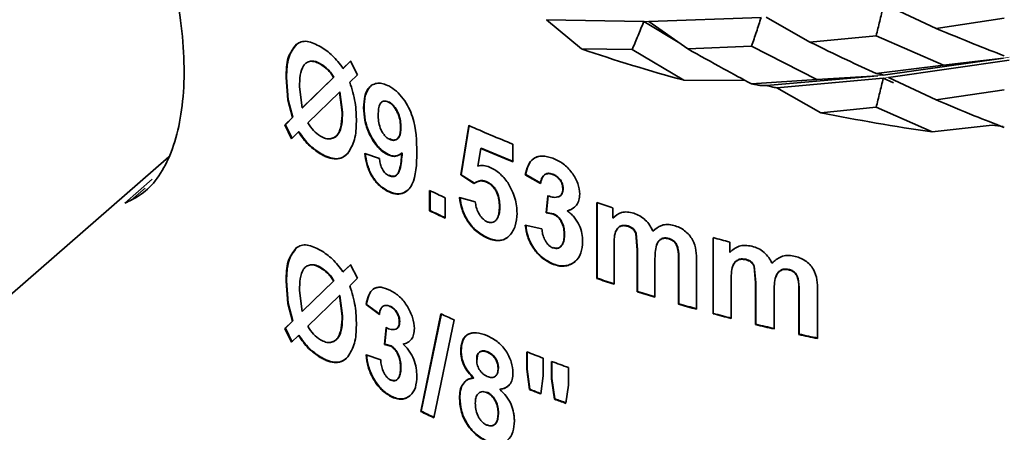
# Model space of a CAD drawing. Header units: millimetres. Extents: x 0 to 1118, y 0 to 864.
# Tile 5 of 200: x 133 to 149, y 190 to 197. Entities that reach past the tile are written whole.
import ezdxf

# ---------------------------------------------------------------- set-up
doc = ezdxf.new("R2010")
doc.units = ezdxf.units.MM

msp = doc.modelspace()

# ---------------------------------------------------------------- linework, layer by layer
at = {"color": 7, "linetype": 'Continuous', "lineweight": 35}
for p, q in [((147.298, 197.049), (148.062, 196.69)), ((145.25, 196.866), (143.445, 196.801)), ((145.333, 196.871), (146.032, 196.471)), ((143.366, 196.8), (141.805, 196.829)), ((142.363, 196.36), (141.805, 196.829)), ((143.366, 196.8), (143.918, 196.471)), ((143.445, 196.801), (144.073, 196.362)), ((149.155, 196.853), (148.062, 196.69)), ((147.097, 196.573), (146.032, 196.471)), ((147.097, 196.573), (148.178, 196.1)), ((137.785, 196.433), (137.793, 196.437)), ((145.098, 196.406), (144.073, 196.362)), ((145.098, 196.406), (146.145, 195.872)), ((143.178, 196.35), (142.363, 196.36)), ((143.178, 196.35), (144.011, 195.857)), ((138.182, 196.118), (138.175, 196.114)), ((138.535, 196.049), (138.655, 196.163)), ((138.542, 196.053), (138.662, 196.168)), ((138.655, 196.163), (138.77, 195.947)), ((148.178, 196.1), (147.097, 195.966)), ((149.144, 196.214), (147.212, 195.94)), ((149.232, 196.179), (147.298, 195.901)), ((149.144, 196.214), (148.178, 196.1)), ((138.535, 196.049), (138.542, 196.053)), ((138.77, 195.947), (138.645, 195.827)), ((147.126, 195.93), (145.337, 195.773)), ((147.126, 195.93), (146.145, 195.872)), ((137.621, 195.9), (137.628, 195.904)), ((137.649, 195.542), (137.621, 195.9)), ((137.657, 195.545), (137.628, 195.904)), ((137.879, 195.414), (138.383, 195.903)), ((137.887, 195.418), (138.39, 195.907)), ((138.39, 195.907), (138.383, 195.903)), ((144.011, 195.857), (144.996, 195.854)), ((146.145, 195.872), (145.098, 195.799)), ((145.337, 195.773), (145.235, 195.772)), ((147.212, 195.891), (145.503, 195.734)), ((147.212, 195.891), (147.376, 195.818)), ((147.298, 195.901), (148.062, 195.542)), ((137.836, 195.75), (137.879, 195.414)), ((138.479, 195.668), (137.972, 195.177)), ((138.486, 195.672), (138.479, 195.668)), ((138.521, 195.341), (138.479, 195.668)), ((138.528, 195.346), (138.486, 195.672)), ((146.209, 195.337), (145.503, 195.734)), ((149.155, 195.706), (148.062, 195.542)), ((137.649, 195.542), (137.657, 195.545)), ((137.723, 195.26), (137.649, 195.542)), ((137.731, 195.264), (137.657, 195.545)), ((139.274, 195.511), (139.267, 195.507)), ((137.887, 195.418), (137.879, 195.414)), ((138.528, 195.346), (138.521, 195.341)), ((138.867, 195.414), (138.874, 195.419)), ((147.097, 195.424), (146.209, 195.337)), ((147.097, 195.424), (147.995, 195.029)), ((137.603, 195.141), (137.723, 195.26)), ((137.603, 195.141), (137.61, 195.145)), ((137.71, 194.92), (137.603, 195.141)), ((137.61, 195.145), (137.731, 195.264)), ((137.717, 194.924), (137.61, 195.145)), ((137.723, 195.26), (137.731, 195.264)), ((140.427, 194.338), (140.554, 195.132)), ((140.433, 194.343), (140.56, 195.136)), ((147.995, 195.029), (148.962, 195.137)), ((148.962, 195.137), (149.138, 195.117)), ((137.82, 195.028), (137.71, 194.92)), ((137.82, 195.028), (137.827, 195.032)), ((139.466, 195.1), (139.459, 195.096)), ((141.265, 194.832), (141.265, 194.549)), ((138.171, 194.679), (138.178, 194.683)), ((138.886, 194.685), (139.121, 194.603)), ((139.241, 194.67), (139.248, 194.675)), ((139.479, 194.69), (139.486, 194.694)), ((140.748, 194.764), (140.703, 194.481)), ((140.748, 194.764), (140.754, 194.769)), ((127.373, 187.34), (135.738, 194.63)), ((140.427, 194.338), (140.433, 194.343)), ((140.639, 194.202), (140.427, 194.338)), ((140.645, 194.206), (140.433, 194.343)), ((141.463, 194.34), (141.469, 194.344)), ((141.707, 194.202), (141.463, 194.34)), ((141.712, 194.206), (141.469, 194.344)), ((141.898, 194.348), (141.903, 194.353)), ((140.639, 194.202), (140.645, 194.206)), ((140.841, 194.223), (140.847, 194.228)), ((139.243, 194.081), (139.25, 194.085)), ((139.927, 193.763), (139.927, 194.09)), ((139.933, 193.767), (139.933, 194.087)), ((142.065, 194.115), (142.071, 194.12)), ((140.175, 193.973), (140.175, 193.647)), ((140.406, 193.977), (140.66, 193.909)), ((141.796, 193.73), (141.825, 194.004)), ((141.802, 193.734), (141.831, 194.009)), ((142.612, 192.677), (142.612, 193.897)), ((142.617, 192.682), (142.617, 193.895)), ((139.927, 193.763), (139.933, 193.767)), ((141.048, 193.83), (141.053, 193.835)), ((141.796, 193.73), (141.802, 193.734)), ((141.911, 193.711), (141.796, 193.73)), ((141.916, 193.716), (141.802, 193.734)), ((141.911, 193.711), (141.916, 193.716)), ((142.133, 193.762), (142.139, 193.767)), ((142.866, 193.812), (142.866, 193.645)), ((141.463, 193.533), (141.729, 193.474)), ((142.088, 193.382), (142.093, 193.387)), ((143.11, 193.515), (143.114, 193.52)), ((143.238, 193.398), (143.243, 193.403)), ((143.262, 193.134), (143.238, 193.398)), ((143.267, 193.139), (143.243, 193.403)), ((140.856, 193.324), (140.862, 193.328)), ((143.766, 193.314), (143.771, 193.319)), ((144.478, 192.112), (144.478, 193.332)), ((144.482, 192.117), (144.482, 193.331)), ((144.746, 193.262), (144.746, 193.096)), ((137.785, 193.167), (137.793, 193.171)), ((142.889, 193.178), (142.889, 192.584)), ((143.262, 192.464), (143.262, 193.134)), ((143.267, 192.469), (143.267, 193.139)), ((141.914, 192.903), (141.919, 192.908)), ((143.545, 192.964), (143.545, 192.377)), ((143.925, 192.265), (143.925, 192.964)), ((143.929, 192.27), (143.929, 192.969)), ((144.213, 192.961), (144.213, 192.184)), ((145.002, 192.98), (145.006, 192.985)), ((138.182, 192.852), (138.175, 192.848)), ((138.535, 192.783), (138.655, 192.897)), ((138.535, 192.783), (138.542, 192.787)), ((138.542, 192.787), (138.662, 192.901)), ((138.655, 192.897), (138.77, 192.681)), ((145.137, 192.871), (145.14, 192.876)), ((145.162, 192.608), (145.137, 192.871)), ((145.166, 192.613), (145.14, 192.876)), ((145.69, 192.817), (145.694, 192.823)), ((137.621, 192.634), (137.628, 192.638)), ((137.649, 192.275), (137.621, 192.634)), ((137.657, 192.279), (137.628, 192.638)), ((137.879, 192.147), (138.383, 192.636)), ((137.887, 192.151), (138.39, 192.64)), ((138.39, 192.64), (138.383, 192.636)), ((138.77, 192.681), (138.645, 192.561)), ((142.612, 192.677), (142.617, 192.682)), ((144.77, 192.629), (144.77, 192.036)), ((145.162, 191.938), (145.162, 192.608)), ((145.166, 191.943), (145.166, 192.613)), ((137.836, 192.484), (137.879, 192.147)), ((143.262, 192.464), (143.267, 192.469)), ((145.458, 192.455), (145.458, 191.868)), ((145.856, 191.778), (145.856, 192.477)), ((145.859, 191.784), (145.859, 192.482)), ((146.156, 192.491), (146.156, 191.714)), ((137.649, 192.275), (137.657, 192.279)), ((137.723, 191.994), (137.649, 192.275)), ((137.731, 191.998), (137.657, 192.279)), ((138.479, 192.402), (137.972, 191.911)), ((138.486, 192.406), (138.479, 192.402)), ((138.521, 192.075), (138.479, 192.402)), ((138.528, 192.079), (138.486, 192.406)), ((137.887, 192.151), (137.879, 192.147)), ((138.906, 192.258), (138.912, 192.262)), ((139.121, 192.099), (138.906, 192.258)), ((139.128, 192.103), (138.912, 192.262)), ((139.29, 192.229), (139.296, 192.233)), ((139.79, 190.548), (140.115, 192.115)), ((143.925, 192.265), (143.929, 192.27)), ((144.478, 192.112), (144.482, 192.117)), ((137.603, 191.875), (137.723, 191.994)), ((137.61, 191.879), (137.731, 191.998)), ((137.723, 191.994), (137.731, 191.998)), ((138.528, 192.079), (138.521, 192.075)), ((139.439, 191.982), (139.446, 191.986)), ((139.783, 190.544), (140.108, 192.111)), ((140.322, 192.013), (139.993, 190.444)), ((137.603, 191.875), (137.61, 191.879)), ((137.71, 191.654), (137.603, 191.875)), ((137.717, 191.658), (137.61, 191.879)), ((139.2, 191.619), (139.226, 191.892)), ((139.207, 191.624), (139.233, 191.896)), ((139.382, 191.862), (139.389, 191.866)), ((145.162, 191.938), (145.166, 191.943)), ((137.82, 191.762), (137.71, 191.654)), ((137.82, 191.762), (137.827, 191.766)), ((145.856, 191.778), (145.859, 191.784)), ((139.2, 191.619), (139.207, 191.624)), ((139.302, 191.591), (139.2, 191.619)), ((139.308, 191.595), (139.207, 191.624)), ((139.302, 191.591), (139.308, 191.595)), ((139.499, 191.623), (139.506, 191.628)), ((140.427, 191.513), (140.433, 191.518)), ((140.862, 191.5), (140.856, 191.496)), ((141.485, 191.22), (141.485, 191.501)), ((141.491, 191.225), (141.491, 191.498)), ((138.171, 191.412), (138.178, 191.416)), ((138.906, 191.452), (139.141, 191.37)), ((141.751, 191.398), (141.751, 191.118)), ((141.886, 191.067), (141.886, 191.347)), ((141.891, 191.072), (141.891, 191.345)), ((139.459, 191.247), (139.466, 191.252)), ((141.032, 191.235), (141.026, 191.23)), ((141.485, 191.22), (141.491, 191.225)), ((141.531, 190.894), (141.485, 191.22)), ((141.536, 190.899), (141.491, 191.225)), ((142.156, 191.248), (142.156, 190.968)), ((140.631, 191.078), (140.637, 191.083)), ((141.751, 191.118), (141.711, 190.825)), ((141.886, 191.067), (141.891, 191.072)), ((141.933, 190.742), (141.886, 191.067)), ((141.938, 190.746), (141.891, 191.072)), ((140.848, 190.853), (140.842, 190.848)), ((141.053, 190.899), (141.059, 190.904)), ((141.531, 190.894), (141.536, 190.899)), ((142.156, 190.968), (142.115, 190.675)), ((139.304, 190.783), (139.311, 190.788)), ((140.406, 190.757), (140.412, 190.761)), ((141.933, 190.742), (141.938, 190.746)), ((139.783, 190.544), (139.79, 190.548)), ((141.032, 190.523), (141.026, 190.519))]:
    msp.add_line(p, q, dxfattribs=at)
at = {"color": 7, "linetype": 'Continuous', "lineweight": 18}
for p, q in [((143.445, 196.801), (143.366, 196.8)), ((149.232, 196.228), (149.144, 196.214)), ((147.212, 195.94), (147.126, 195.93)), ((147.298, 195.901), (147.212, 195.891)), ((135.471, 194.272), (135.03, 193.887)), ((135.356, 194.126), (135.141, 193.938)), ((143.262, 193.134), (143.267, 193.139)), ((143.925, 192.964), (143.929, 192.969)), ((145.162, 192.608), (145.166, 192.613)), ((145.856, 192.477), (145.859, 192.482))]:
    msp.add_line(p, q, dxfattribs=at)
at = {"color": 7, "linetype": 'Continuous', "lineweight": 35}
for centre, radius, start, end in [((151.812, 224.329), 29.521, 251.3335, 254.6786), ((152.947, 229.046), 34.376, 258.6956, 261.7178), ((150.418, 217.559), 24.501, 246.2585, 248.0635), ((150.486, 217.439), 24.677, 246.7593, 248.0598), ((150.487, 217.433), 24.665, 246.7593, 248.0598), ((149.781, 214.799), 22.934, 244.5538, 245.2398), ((151.511, 220.023), 27.6, 251.19, 251.7457), ((149.781, 214.472), 22.934, 244.5538, 245.2398), ((149.782, 214.466), 22.923, 244.5538, 245.2398), ((152.298, 222.66), 30.352, 255.0703, 255.5919), ((151.517, 218.82), 27.618, 251.1901, 251.7961), ((151.518, 218.813), 27.605, 251.1901, 251.7961), ((151.826, 219.781), 28.627, 252.5943, 253.186), ((151.826, 219.773), 28.614, 252.5943, 253.186), ((152.101, 220.714), 29.601, 253.9659, 254.5446), ((152.101, 220.706), 29.586, 253.9659, 254.5446), ((152.303, 221.446), 30.354, 255.0704, 255.6392), ((149.909, 213.183), 23.24, 245.0564, 245.6354), ((152.302, 221.455), 30.368, 255.0704, 255.6392), ((152.517, 222.319), 31.259, 256.3902, 256.9482), ((152.518, 222.31), 31.244, 256.3902, 256.9482), ((152.701, 223.135), 32.095, 257.6855, 258.2337), ((152.701, 223.126), 32.08, 257.6855, 258.2337), ((150.884, 215.472), 25.748, 248.5917, 249.2267), ((151.124, 216.11), 26.43, 249.5414, 250.1655), ((150.885, 214.889), 25.753, 248.7009, 249.1308), ((150.886, 214.882), 25.741, 248.7009, 249.1308), ((151.125, 215.527), 26.436, 249.6512, 250.0712), ((151.127, 215.52), 26.423, 249.6512, 250.0712), ((149.65, 210.907), 22.628, 244.1491, 244.7384), ((149.651, 210.902), 22.617, 244.1491, 244.7384)]:
    msp.add_arc(centre, radius, start, end, dxfattribs=at)
msp.add_ellipse((153.284, 207.625), major_axis=(20.963, 14.428), ratio=0.086056, start_param=3.59956, end_param=3.610207, dxfattribs=at)
for points, knots in [([(134.481, 201.002), (134.621, 200.73), (135.011, 199.973), (135.579, 198.513), (135.963, 196.91), (136.018, 195.552), (135.77, 194.533), (135.412, 194.08), (135.182, 193.96), (135.141, 193.938)], [0, 0, 0, 0, 0.108533, 0.302923, 0.477015, 0.641197, 0.802713, 0.965191, 1, 1, 1, 1]), ([(147.097, 196.573), (147.116, 196.65), (147.145, 196.766), (147.183, 196.921), (147.202, 197), (147.212, 197.039)], [0, 0, 0, 0, 0.499754, 0.749841, 1, 1, 1, 1]), ([(145.098, 196.406), (145.124, 196.482), (145.162, 196.596), (145.213, 196.75), (145.237, 196.827), (145.25, 196.866)], [0, 0, 0, 0, 0.499749, 0.749841, 1, 1, 1, 1]), ([(143.178, 196.35), (143.21, 196.424), (143.258, 196.536), (143.32, 196.686), (143.35, 196.762), (143.366, 196.8)], [0, 0, 0, 0, 0.4997333, 0.7498313, 1, 1, 1, 1]), ([(148.062, 196.69), (148.265, 196.605), (148.628, 196.454), (148.994, 196.311), (149.155, 196.248)], [0, 0, 0, 0, 0.559866, 1, 1, 1, 1]), ([(137.621, 195.9), (137.624, 196.013), (137.632, 196.239), (137.734, 196.368), (137.785, 196.433)], [0, 0, 0, 0, 0.5010906, 1, 1, 1, 1]), ([(137.628, 195.904), (137.632, 196.017), (137.64, 196.243), (137.742, 196.372), (137.793, 196.437)], [0, 0, 0, 0, 0.501114, 1, 1, 1, 1]), ([(137.785, 196.433), (137.811, 196.449), (137.861, 196.481), (137.991, 196.489), (138.103, 196.433), (138.178, 196.396)], [0, 0, 0, 0, 0.25061, 0.501117, 1, 1, 1, 1]), ([(138.178, 196.396), (138.243, 196.353), (138.371, 196.267), (138.481, 196.122), (138.535, 196.049)], [0, 0, 0, 0, 0.500529, 1, 1, 1, 1]), ([(146.032, 196.471), (146.23, 196.374), (146.583, 196.202), (146.94, 196.038), (147.097, 195.966)], [0, 0, 0, 0, 0.559927, 1, 1, 1, 1]), ([(144.073, 196.362), (144.263, 196.255), (144.602, 196.063), (144.947, 195.88), (145.098, 195.799)], [0, 0, 0, 0, 0.560303, 1, 1, 1, 1]), ([(138.175, 196.114), (138.147, 196.129), (138.091, 196.158), (138.013, 196.167), (137.948, 196.144), (137.882, 196.079), (137.842, 195.943), (137.838, 195.814), (137.836, 195.75)], [0, 0, 0, 0, 0.1250266, 0.2499541, 0.3749938, 0.5000573, 0.749581, 1, 1, 1, 1]), ([(138.182, 196.118), (138.154, 196.133), (138.098, 196.164), (138.048, 196.165), (138.023, 196.165)], [0, 0, 0, 0, 0.500183, 1, 1, 1, 1]), ([(138.383, 195.903), (138.368, 195.926), (138.34, 195.972), (138.27, 196.05), (138.213, 196.089), (138.175, 196.114)], [0, 0, 0, 0, 0.250304, 0.500622, 1, 1, 1, 1]), ([(138.39, 195.907), (138.376, 195.93), (138.347, 195.976), (138.277, 196.054), (138.22, 196.093), (138.182, 196.118)], [0, 0, 0, 0, 0.250332, 0.500653, 1, 1, 1, 1]), ([(147.097, 195.966), (147.116, 195.963), (147.145, 195.96), (147.183, 195.95), (147.202, 195.944), (147.212, 195.94)], [0, 0, 0, 0, 0.49975, 0.749842, 1, 1, 1, 1]), ([(138.645, 195.827), (138.678, 195.717), (138.744, 195.497), (138.749, 195.297), (138.751, 195.196)], [0, 0, 0, 0, 0.4992561, 1, 1, 1, 1]), ([(138.867, 195.414), (138.87, 195.48), (138.876, 195.612), (138.938, 195.737), (139.019, 195.794), (139.093, 195.815), (139.179, 195.807), (139.241, 195.78), (139.271, 195.766)], [0, 0, 0, 0, 0.250228, 0.499532, 0.626217, 0.749818, 0.874878, 1, 1, 1, 1]), ([(138.874, 195.419), (138.876, 195.486), (138.88, 195.619), (138.939, 195.708), (138.968, 195.752)], [0, 0, 0, 0, 0.500944, 1, 1, 1, 1]), ([(139.271, 195.766), (139.313, 195.741), (139.396, 195.69), (139.506, 195.563), (139.593, 195.42), (139.713, 195.119), (139.718, 194.886), (139.722, 194.7)], [0, 0, 0, 0, 0.125032, 0.250002, 0.37525, 0.500497, 1, 1, 1, 1]), ([(145.098, 195.799), (145.121, 195.796), (145.168, 195.79), (145.212, 195.778), (145.235, 195.772)], [0, 0, 0, 0, 0.499807, 1, 1, 1, 1]), ([(145.503, 195.734), (145.489, 195.738), (145.461, 195.744), (145.406, 195.757), (145.364, 195.766), (145.337, 195.773)], [0, 0, 0, 0, 0.251837, 0.503674, 1, 1, 1, 1]), ([(147.097, 195.424), (147.116, 195.501), (147.146, 195.617), (147.183, 195.773), (147.202, 195.851), (147.212, 195.891)], [0, 0, 0, 0, 0.499733, 0.749831, 1, 1, 1, 1]), ([(139.267, 195.507), (139.253, 195.513), (139.224, 195.526), (139.184, 195.524), (139.152, 195.508), (139.121, 195.47), (139.104, 195.4), (139.102, 195.337), (139.101, 195.305)], [0, 0, 0, 0, 0.124212, 0.248531, 0.374502, 0.499874, 0.742141, 1, 1, 1, 1]), ([(139.459, 195.096), (139.458, 195.131), (139.455, 195.202), (139.43, 195.299), (139.392, 195.375), (139.357, 195.428), (139.315, 195.477), (139.283, 195.497), (139.267, 195.507)], [0, 0, 0, 0, 0.250389, 0.500034, 0.625174, 0.7503, 0.875169, 1, 1, 1, 1]), ([(139.466, 195.1), (139.464, 195.135), (139.462, 195.206), (139.436, 195.303), (139.399, 195.379), (139.364, 195.433), (139.322, 195.481), (139.29, 195.501), (139.274, 195.511)], [0, 0, 0, 0, 0.25043, 0.500105, 0.625246, 0.750362, 0.875206, 1, 1, 1, 1]), ([(148.062, 195.542), (148.265, 195.457), (148.628, 195.305), (148.994, 195.162), (149.155, 195.099)], [0, 0, 0, 0, 0.560303, 1, 1, 1, 1]), ([(138.173, 194.961), (138.201, 194.946), (138.258, 194.917), (138.337, 194.912), (138.404, 194.938), (138.472, 195.007), (138.515, 195.145), (138.519, 195.276), (138.521, 195.341)], [0, 0, 0, 0, 0.125041, 0.249975, 0.374974, 0.500021, 0.749585, 1, 1, 1, 1]), ([(138.342, 194.921), (138.365, 194.928), (138.412, 194.941), (138.479, 195.012), (138.522, 195.149), (138.526, 195.28), (138.528, 195.346)], [0, 0, 0, 0, 0.166628, 0.333339, 0.666094, 1, 1, 1, 1]), ([(139.241, 194.67), (139.213, 194.688), (139.155, 194.722), (139.076, 194.805), (139.009, 194.901), (138.935, 195.038), (138.876, 195.219), (138.87, 195.349), (138.867, 195.414)], [0, 0, 0, 0, 0.124616, 0.248365, 0.374145, 0.500398, 0.749853, 1, 1, 1, 1]), ([(139.248, 194.675), (139.219, 194.692), (139.162, 194.727), (139.083, 194.81), (139.016, 194.905), (138.942, 195.042), (138.883, 195.223), (138.877, 195.353), (138.874, 195.419)], [0, 0, 0, 0, 0.124764, 0.248603, 0.374315, 0.500324, 0.749806, 1, 1, 1, 1]), ([(139.101, 195.305), (139.101, 195.288), (139.102, 195.254), (139.109, 195.184), (139.124, 195.109), (139.159, 195.035), (139.193, 194.984), (139.235, 194.939), (139.265, 194.92), (139.281, 194.911)], [0, 0, 0, 0, 0.125309, 0.250548, 0.500122, 0.628196, 0.750166, 0.874999, 1, 1, 1, 1]), ([(137.972, 195.177), (138.001, 195.131), (138.059, 195.039), (138.135, 194.987), (138.173, 194.961)], [0, 0, 0, 0, 0.49953, 1, 1, 1, 1]), ([(138.751, 195.196), (138.747, 195.095), (138.739, 194.891), (138.654, 194.754), (138.612, 194.686)], [0, 0, 0, 0, 0.500611, 1, 1, 1, 1]), ([(138.171, 194.679), (138.107, 194.721), (137.978, 194.806), (137.872, 194.954), (137.82, 195.028)], [0, 0, 0, 0, 0.500862, 1, 1, 1, 1]), ([(138.178, 194.683), (138.114, 194.725), (137.986, 194.81), (137.88, 194.958), (137.827, 195.032)], [0, 0, 0, 0, 0.500838, 1, 1, 1, 1]), ([(139.281, 194.911), (139.296, 194.905), (139.324, 194.893), (139.364, 194.893), (139.397, 194.906), (139.432, 194.939), (139.456, 195.003), (139.458, 195.065), (139.459, 195.096)], [0, 0, 0, 0, 0.129381, 0.248684, 0.373407, 0.500193, 0.749629, 1, 1, 1, 1]), ([(139.287, 194.916), (139.302, 194.909), (139.331, 194.897), (139.37, 194.898), (139.404, 194.91), (139.439, 194.943), (139.462, 195.008), (139.464, 195.069), (139.466, 195.1)], [0, 0, 0, 0, 0.1293438, 0.2486218, 0.3733311, 0.5001181, 0.7495852, 1, 1, 1, 1]), ([(138.612, 194.686), (138.585, 194.661), (138.532, 194.611), (138.423, 194.588), (138.32, 194.607), (138.235, 194.642), (138.192, 194.667), (138.171, 194.679)], [0, 0, 0, 0, 0.249971, 0.499687, 0.74955, 0.874745, 1, 1, 1, 1]), ([(138.619, 194.69), (138.592, 194.665), (138.539, 194.615), (138.43, 194.592), (138.327, 194.611), (138.242, 194.646), (138.2, 194.671), (138.178, 194.683)], [0, 0, 0, 0, 0.250009, 0.499734, 0.749579, 0.87476, 1, 1, 1, 1]), ([(139.243, 194.081), (139.195, 194.111), (139.122, 194.156), (139.039, 194.254), (138.968, 194.364), (138.911, 194.515), (138.894, 194.628), (138.886, 194.685)], [0, 0, 0, 0, 0.249384, 0.374582, 0.499799, 0.749413, 1, 1, 1, 1]), ([(139.25, 194.085), (139.202, 194.115), (139.129, 194.161), (139.046, 194.259), (138.975, 194.368), (138.918, 194.519), (138.901, 194.632), (138.893, 194.689)], [0, 0, 0, 0, 0.249326, 0.374507, 0.49972, 0.749362, 1, 1, 1, 1]), ([(139.479, 194.69), (139.448, 194.667), (139.4, 194.632), (139.311, 194.639), (139.265, 194.66), (139.241, 194.67)], [0, 0, 0, 0, 0.498818, 0.749329, 1, 1, 1, 1]), ([(139.722, 194.7), (139.717, 194.511), (139.711, 194.274), (139.581, 194.09), (139.489, 194.035), (139.372, 194.025), (139.286, 194.062), (139.243, 194.081)], [0, 0, 0, 0, 0.499286, 0.624562, 0.749829, 0.874882, 1, 1, 1, 1]), ([(139.486, 194.694), (139.454, 194.671), (139.407, 194.637), (139.318, 194.643), (139.271, 194.664), (139.248, 194.675)], [0, 0, 0, 0, 0.498864, 0.74936, 1, 1, 1, 1]), ([(139.266, 194.331), (139.277, 194.326), (139.299, 194.316), (139.341, 194.309), (139.385, 194.324), (139.423, 194.365), (139.464, 194.481), (139.473, 194.597), (139.479, 194.69)], [0, 0, 0, 0, 0.064034, 0.125084, 0.249562, 0.374385, 0.499549, 1, 1, 1, 1]), ([(139.273, 194.335), (139.284, 194.33), (139.306, 194.32), (139.348, 194.314), (139.392, 194.328), (139.43, 194.369), (139.471, 194.486), (139.479, 194.602), (139.486, 194.694)], [0, 0, 0, 0, 0.064012, 0.125044, 0.249498, 0.374318, 0.49949, 1, 1, 1, 1]), ([(139.121, 194.603), (139.124, 194.578), (139.129, 194.528), (139.15, 194.462), (139.177, 194.411), (139.203, 194.377), (139.234, 194.349), (139.255, 194.337), (139.266, 194.331)], [0, 0, 0, 0, 0.250366, 0.500008, 0.628013, 0.749866, 0.874818, 1, 1, 1, 1]), ([(140.703, 194.481), (140.731, 194.486), (140.789, 194.497), (140.856, 194.475), (140.89, 194.464)], [0, 0, 0, 0, 0.5004537, 1, 1, 1, 1]), ([(141.463, 194.34), (141.475, 194.39), (141.498, 194.492), (141.569, 194.592), (141.656, 194.633), (141.759, 194.649), (141.847, 194.623), (141.905, 194.606)], [0, 0, 0, 0, 0.250572, 0.500144, 0.624852, 0.749547, 1, 1, 1, 1]), ([(141.469, 194.344), (141.481, 194.395), (141.504, 194.496), (141.574, 194.598), (141.641, 194.625), (141.664, 194.634)], [0, 0, 0, 0, 0.400775, 0.799915, 1, 1, 1, 1]), ([(141.905, 194.606), (141.962, 194.581), (142.047, 194.542), (142.149, 194.453), (142.234, 194.35), (142.317, 194.203), (142.331, 194.089), (142.337, 194.032)], [0, 0, 0, 0, 0.249804, 0.375119, 0.500436, 0.750417, 1, 1, 1, 1]), ([(140.89, 194.464), (140.945, 194.436), (141.055, 194.378), (141.138, 194.27), (141.18, 194.215)], [0, 0, 0, 0, 0.499868, 1, 1, 1, 1]), ([(141.898, 194.348), (141.884, 194.352), (141.857, 194.36), (141.819, 194.36), (141.786, 194.351), (141.748, 194.326), (141.718, 194.277), (141.71, 194.227), (141.707, 194.202)], [0, 0, 0, 0, 0.125743, 0.248027, 0.372123, 0.495891, 0.747559, 1, 1, 1, 1]), ([(141.903, 194.353), (141.889, 194.357), (141.862, 194.365), (141.824, 194.365), (141.791, 194.355), (141.754, 194.33), (141.723, 194.281), (141.716, 194.231), (141.712, 194.206)], [0, 0, 0, 0, 0.1245838, 0.2491467, 0.3743246, 0.497747, 0.7492342, 1, 1, 1, 1]), ([(142.065, 194.115), (142.064, 194.138), (142.062, 194.172), (142.043, 194.22), (142.022, 194.254), (141.996, 194.286), (141.965, 194.312), (141.932, 194.334), (141.909, 194.343), (141.898, 194.348)], [0, 0, 0, 0, 0.249559, 0.377499, 0.499542, 0.625715, 0.749692, 0.874754, 1, 1, 1, 1]), ([(142.071, 194.12), (142.069, 194.143), (142.067, 194.177), (142.048, 194.225), (142.027, 194.259), (142.001, 194.29), (141.97, 194.317), (141.937, 194.338), (141.914, 194.348), (141.903, 194.353)], [0, 0, 0, 0, 0.249614, 0.377606, 0.499622, 0.625816, 0.749749, 0.874784, 1, 1, 1, 1]), ([(140.841, 194.223), (140.822, 194.23), (140.782, 194.244), (140.708, 194.244), (140.666, 194.218), (140.639, 194.202)], [0, 0, 0, 0, 0.250298, 0.50064, 1, 1, 1, 1]), ([(140.847, 194.228), (140.828, 194.235), (140.788, 194.249), (140.714, 194.248), (140.672, 194.223), (140.645, 194.206)], [0, 0, 0, 0, 0.25027, 0.500599, 1, 1, 1, 1]), ([(141.048, 193.83), (141.046, 193.867), (141.044, 193.938), (141.018, 194.034), (140.979, 194.106), (140.94, 194.155), (140.893, 194.197), (140.859, 194.214), (140.841, 194.223)], [0, 0, 0, 0, 0.257518, 0.506127, 0.629597, 0.750009, 0.870785, 1, 1, 1, 1]), ([(141.053, 193.835), (141.052, 193.871), (141.05, 193.942), (141.025, 194.038), (140.985, 194.11), (140.947, 194.16), (140.899, 194.202), (140.865, 194.219), (140.847, 194.228)], [0, 0, 0, 0, 0.257573, 0.506224, 0.625748, 0.750064, 0.87083, 1, 1, 1, 1]), ([(141.18, 194.215), (141.226, 194.132), (141.318, 193.965), (141.327, 193.803), (141.331, 193.722)], [0, 0, 0, 0, 0.499087, 1, 1, 1, 1]), ([(139.583, 194.101), (139.554, 194.08), (139.497, 194.038), (139.379, 194.03), (139.293, 194.067), (139.25, 194.085)], [0, 0, 0, 0, 0.333697, 0.666778, 1, 1, 1, 1]), ([(142.001, 193.99), (142.012, 193.995), (142.033, 194.007), (142.052, 194.038), (142.064, 194.074), (142.065, 194.101), (142.065, 194.115)], [0, 0, 0, 0, 0.2500454, 0.4998218, 0.7497308, 1, 1, 1, 1]), ([(142.007, 193.994), (142.017, 194), (142.038, 194.012), (142.057, 194.043), (142.069, 194.078), (142.07, 194.106), (142.071, 194.12)], [0, 0, 0, 0, 0.250013, 0.499786, 0.749709, 1, 1, 1, 1]), ([(142.337, 194.032), (142.335, 193.998), (142.33, 193.931), (142.288, 193.849), (142.231, 193.802), (142.177, 193.776), (142.148, 193.767), (142.133, 193.762)], [0, 0, 0, 0, 0.249935, 0.499671, 0.749522, 0.874735, 1, 1, 1, 1]), ([(140.856, 193.324), (140.797, 193.354), (140.708, 193.4), (140.604, 193.504), (140.515, 193.62), (140.436, 193.787), (140.416, 193.914), (140.406, 193.977)], [0, 0, 0, 0, 0.249562, 0.373956, 0.500166, 0.749629, 1, 1, 1, 1]), ([(140.862, 193.328), (140.803, 193.359), (140.714, 193.405), (140.61, 193.508), (140.521, 193.625), (140.442, 193.791), (140.422, 193.918), (140.412, 193.982)], [0, 0, 0, 0, 0.249505, 0.373906, 0.500088, 0.749576, 1, 1, 1, 1]), ([(140.66, 193.909), (140.664, 193.879), (140.672, 193.82), (140.709, 193.727), (140.759, 193.656), (140.809, 193.609), (140.837, 193.594), (140.851, 193.587)], [0, 0, 0, 0, 0.250473, 0.500258, 0.749786, 0.874822, 1, 1, 1, 1]), ([(141.825, 194.004), (141.857, 193.993), (141.92, 193.971), (141.974, 193.983), (142.001, 193.99)], [0, 0, 0, 0, 0.501229, 1, 1, 1, 1]), ([(140.851, 193.587), (140.868, 193.582), (140.903, 193.57), (140.949, 193.579), (140.986, 193.602), (141.022, 193.648), (141.044, 193.726), (141.047, 193.796), (141.048, 193.83)], [0, 0, 0, 0, 0.124763, 0.249576, 0.370909, 0.499803, 0.749568, 1, 1, 1, 1]), ([(141.331, 193.722), (141.325, 193.653), (141.314, 193.516), (141.235, 193.384), (141.147, 193.308), (141.06, 193.281), (140.961, 193.285), (140.891, 193.311), (140.856, 193.324)], [0, 0, 0, 0, 0.249912, 0.499799, 0.63029, 0.749807, 0.874823, 1, 1, 1, 1]), ([(141.017, 193.643), (141.029, 193.672), (141.052, 193.729), (141.053, 193.8), (141.053, 193.835)], [0, 0, 0, 0, 0.499324, 1, 1, 1, 1]), ([(142.088, 193.382), (142.087, 193.412), (142.085, 193.471), (142.061, 193.55), (142.028, 193.611), (141.995, 193.654), (141.956, 193.69), (141.926, 193.704), (141.911, 193.711)], [0, 0, 0, 0, 0.250304, 0.500033, 0.629646, 0.750261, 0.875035, 1, 1, 1, 1]), ([(142.093, 193.387), (142.092, 193.417), (142.09, 193.476), (142.066, 193.555), (142.033, 193.616), (142.001, 193.659), (141.961, 193.695), (141.931, 193.709), (141.916, 193.716)], [0, 0, 0, 0, 0.250345, 0.500103, 0.62974, 0.750324, 0.875072, 1, 1, 1, 1]), ([(142.133, 193.762), (142.154, 193.748), (142.195, 193.719), (142.266, 193.643), (142.333, 193.534), (142.377, 193.398), (142.381, 193.313), (142.383, 193.27)], [0, 0, 0, 0, 0.124523, 0.250243, 0.499787, 0.749676, 1, 1, 1, 1]), ([(142.866, 193.645), (142.909, 193.682), (142.973, 193.736), (143.101, 193.75), (143.169, 193.733), (143.204, 193.725)], [0, 0, 0, 0, 0.4990178, 0.7495254, 1, 1, 1, 1]), ([(143.204, 193.725), (143.237, 193.712), (143.303, 193.688), (143.393, 193.618), (143.466, 193.531), (143.497, 193.467), (143.512, 193.435)], [0, 0, 0, 0, 0.2500685, 0.4997497, 0.7496455, 1, 1, 1, 1]), ([(141.919, 192.908), (141.859, 192.937), (141.768, 192.98), (141.664, 193.08), (141.576, 193.193), (141.496, 193.353), (141.478, 193.476), (141.469, 193.538)], [0, 0, 0, 0, 0.249311, 0.373616, 0.499982, 0.749618, 1, 1, 1, 1]), ([(143.512, 193.435), (143.555, 193.472), (143.62, 193.527), (143.744, 193.551), (143.814, 193.536), (143.848, 193.529)], [0, 0, 0, 0, 0.499512, 0.749857, 1, 1, 1, 1]), ([(141.914, 192.903), (141.853, 192.932), (141.763, 192.975), (141.659, 193.076), (141.57, 193.188), (141.491, 193.348), (141.472, 193.472), (141.463, 193.533)], [0, 0, 0, 0, 0.249369, 0.373375, 0.500056, 0.749668, 1, 1, 1, 1]), ([(141.729, 193.474), (141.732, 193.446), (141.738, 193.389), (141.764, 193.315), (141.798, 193.258), (141.829, 193.219), (141.867, 193.186), (141.895, 193.173), (141.909, 193.167)], [0, 0, 0, 0, 0.250369, 0.500051, 0.627705, 0.750218, 0.875028, 1, 1, 1, 1]), ([(141.909, 193.167), (141.925, 193.163), (141.956, 193.154), (141.996, 193.164), (142.029, 193.185), (142.062, 193.225), (142.085, 193.292), (142.087, 193.352), (142.088, 193.382)], [0, 0, 0, 0, 0.124846, 0.249642, 0.36851, 0.499839, 0.749643, 1, 1, 1, 1]), ([(141.914, 193.172), (141.93, 193.167), (141.961, 193.159), (142.002, 193.168), (142.035, 193.19), (142.067, 193.23), (142.09, 193.297), (142.092, 193.357), (142.093, 193.387)], [0, 0, 0, 0, 0.124808, 0.24958, 0.368483, 0.499772, 0.749605, 1, 1, 1, 1]), ([(143.11, 193.515), (143.087, 193.52), (143.041, 193.53), (142.982, 193.514), (142.937, 193.479), (142.886, 193.375), (142.888, 193.265), (142.889, 193.178)], [0, 0, 0, 0, 0.12469, 0.24954, 0.369343, 0.499691, 1, 1, 1, 1]), ([(143.114, 193.52), (143.092, 193.525), (143.046, 193.535), (142.987, 193.519), (142.942, 193.484), (142.926, 193.449), (142.918, 193.43)], [0, 0, 0, 0, 0.249485, 0.49932, 0.739181, 1, 1, 1, 1]), ([(143.238, 193.398), (143.232, 193.412), (143.22, 193.438), (143.19, 193.473), (143.151, 193.499), (143.124, 193.509), (143.11, 193.515)], [0, 0, 0, 0, 0.250383, 0.499957, 0.729004, 1, 1, 1, 1]), ([(143.243, 193.403), (143.237, 193.417), (143.225, 193.443), (143.194, 193.479), (143.155, 193.505), (143.128, 193.515), (143.114, 193.52)], [0, 0, 0, 0, 0.2503927, 0.4999382, 0.74442, 1, 1, 1, 1]), ([(143.848, 193.529), (143.878, 193.519), (143.938, 193.499), (144.023, 193.447), (144.096, 193.377), (144.17, 193.27), (144.209, 193.124), (144.211, 193.015), (144.213, 192.961)], [0, 0, 0, 0, 0.125193, 0.250222, 0.37414, 0.500308, 0.749363, 1, 1, 1, 1]), ([(141.217, 193.373), (141.195, 193.352), (141.153, 193.312), (141.066, 193.286), (140.967, 193.29), (140.897, 193.316), (140.862, 193.328)], [0, 0, 0, 0, 0.260945, 0.499864, 0.749778, 1, 1, 1, 1]), ([(142.383, 193.27), (142.378, 193.207), (142.369, 193.08), (142.286, 192.96), (142.192, 192.9), (142.109, 192.874), (142.015, 192.872), (141.948, 192.893), (141.914, 192.903)], [0, 0, 0, 0, 0.249938, 0.499309, 0.629117, 0.749771, 0.874865, 1, 1, 1, 1]), ([(143.766, 193.314), (143.743, 193.318), (143.708, 193.326), (143.666, 193.318), (143.63, 193.301), (143.593, 193.268), (143.547, 193.159), (143.546, 193.051), (143.545, 192.964)], [0, 0, 0, 0, 0.124652, 0.185557, 0.249811, 0.374781, 0.499891, 1, 1, 1, 1]), ([(143.771, 193.319), (143.747, 193.324), (143.712, 193.331), (143.67, 193.323), (143.634, 193.306), (143.597, 193.273), (143.583, 193.236), (143.576, 193.218)], [0, 0, 0, 0, 0.249308, 0.371176, 0.499662, 0.749678, 1, 1, 1, 1]), ([(143.925, 192.964), (143.924, 193.028), (143.924, 193.108), (143.895, 193.208), (143.87, 193.249), (143.842, 193.276), (143.81, 193.298), (143.784, 193.307), (143.766, 193.314)], [0, 0, 0, 0, 0.500401, 0.625488, 0.749985, 0.812142, 0.875064, 1, 1, 1, 1]), ([(143.929, 192.969), (143.929, 193.033), (143.928, 193.113), (143.9, 193.213), (143.875, 193.254), (143.847, 193.281), (143.814, 193.303), (143.788, 193.313), (143.771, 193.319)], [0, 0, 0, 0, 0.500464, 0.625562, 0.750055, 0.812231, 0.875106, 1, 1, 1, 1]), ([(137.621, 192.634), (137.624, 192.747), (137.632, 192.973), (137.734, 193.102), (137.785, 193.167)], [0, 0, 0, 0, 0.5010906, 1, 1, 1, 1]), ([(137.628, 192.638), (137.632, 192.751), (137.64, 192.977), (137.742, 193.106), (137.793, 193.171)], [0, 0, 0, 0, 0.5011144, 1, 1, 1, 1]), ([(137.785, 193.167), (137.811, 193.183), (137.861, 193.214), (137.991, 193.222), (138.103, 193.167), (138.178, 193.129)], [0, 0, 0, 0, 0.25061, 0.501117, 1, 1, 1, 1]), ([(138.178, 193.129), (138.243, 193.087), (138.371, 193.001), (138.481, 192.855), (138.535, 192.783)], [0, 0, 0, 0, 0.500529, 1, 1, 1, 1]), ([(144.746, 193.096), (144.791, 193.135), (144.859, 193.193), (144.992, 193.214), (145.064, 193.201), (145.1, 193.195)], [0, 0, 0, 0, 0.499018, 0.749525, 1, 1, 1, 1]), ([(145.1, 193.195), (145.135, 193.185), (145.204, 193.164), (145.3, 193.099), (145.376, 193.017), (145.408, 192.955), (145.424, 192.924)], [0, 0, 0, 0, 0.250068, 0.49975, 0.749646, 1, 1, 1, 1]), ([(142.275, 192.967), (142.272, 192.962), (142.254, 192.933), (142.196, 192.906), (142.114, 192.879), (142.02, 192.877), (141.953, 192.898), (141.919, 192.908)], [0, 0, 0, 0, 0.043543, 0.291579, 0.522035, 0.760984, 1, 1, 1, 1]), ([(145.002, 192.98), (144.978, 192.983), (144.93, 192.99), (144.868, 192.971), (144.821, 192.934), (144.767, 192.826), (144.769, 192.717), (144.77, 192.629)], [0, 0, 0, 0, 0.12469, 0.24954, 0.369343, 0.499691, 1, 1, 1, 1]), ([(145.006, 192.985), (144.982, 192.988), (144.933, 192.996), (144.872, 192.977), (144.824, 192.939), (144.808, 192.903), (144.799, 192.884)], [0, 0, 0, 0, 0.249485, 0.49932, 0.739181, 1, 1, 1, 1]), ([(145.137, 192.871), (145.13, 192.884), (145.118, 192.91), (145.086, 192.942), (145.046, 192.966), (145.017, 192.975), (145.002, 192.98)], [0, 0, 0, 0, 0.250383, 0.499957, 0.729004, 1, 1, 1, 1]), ([(145.14, 192.876), (145.134, 192.889), (145.122, 192.915), (145.089, 192.948), (145.049, 192.972), (145.02, 192.981), (145.006, 192.985)], [0, 0, 0, 0, 0.250393, 0.499938, 0.74442, 1, 1, 1, 1]), ([(145.424, 192.924), (145.469, 192.963), (145.537, 193.022), (145.667, 193.054), (145.74, 193.043), (145.776, 193.038)], [0, 0, 0, 0, 0.499512, 0.749857, 1, 1, 1, 1]), ([(145.776, 193.038), (145.807, 193.03), (145.869, 193.013), (145.958, 192.966), (146.034, 192.901), (146.112, 192.798), (146.153, 192.654), (146.155, 192.545), (146.156, 192.491)], [0, 0, 0, 0, 0.125193, 0.250222, 0.37414, 0.500308, 0.749363, 1, 1, 1, 1]), ([(138.175, 192.848), (138.147, 192.863), (138.091, 192.892), (138.013, 192.901), (137.948, 192.877), (137.882, 192.813), (137.842, 192.677), (137.838, 192.548), (137.836, 192.484)], [0, 0, 0, 0, 0.125027, 0.249954, 0.374994, 0.500057, 0.749581, 1, 1, 1, 1]), ([(138.182, 192.852), (138.154, 192.867), (138.098, 192.897), (138.048, 192.899), (138.023, 192.899)], [0, 0, 0, 0, 0.500183, 1, 1, 1, 1]), ([(138.383, 192.636), (138.368, 192.659), (138.34, 192.705), (138.27, 192.784), (138.213, 192.822), (138.175, 192.848)], [0, 0, 0, 0, 0.250304, 0.500622, 1, 1, 1, 1]), ([(138.39, 192.64), (138.376, 192.663), (138.347, 192.71), (138.277, 192.788), (138.22, 192.827), (138.182, 192.852)], [0, 0, 0, 0, 0.250332, 0.500653, 1, 1, 1, 1]), ([(145.69, 192.817), (145.665, 192.821), (145.629, 192.826), (145.585, 192.815), (145.547, 192.796), (145.509, 192.762), (145.461, 192.649), (145.459, 192.541), (145.458, 192.455)], [0, 0, 0, 0, 0.124652, 0.185557, 0.249811, 0.374781, 0.499891, 1, 1, 1, 1]), ([(145.694, 192.823), (145.669, 192.826), (145.632, 192.831), (145.589, 192.821), (145.551, 192.802), (145.512, 192.767), (145.498, 192.729), (145.49, 192.71)], [0, 0, 0, 0, 0.249308, 0.371176, 0.499662, 0.749678, 1, 1, 1, 1]), ([(145.856, 192.477), (145.855, 192.541), (145.855, 192.621), (145.825, 192.72), (145.799, 192.759), (145.769, 192.784), (145.736, 192.805), (145.708, 192.812), (145.69, 192.817)], [0, 0, 0, 0, 0.5004008, 0.6254881, 0.7499851, 0.8121421, 0.8750637, 1, 1, 1, 1]), ([(145.859, 192.482), (145.859, 192.546), (145.858, 192.626), (145.829, 192.725), (145.802, 192.765), (145.773, 192.79), (145.739, 192.81), (145.712, 192.818), (145.694, 192.823)], [0, 0, 0, 0, 0.500464, 0.625562, 0.750055, 0.812231, 0.875106, 1, 1, 1, 1]), ([(138.645, 192.561), (138.678, 192.451), (138.744, 192.231), (138.749, 192.031), (138.751, 191.93)], [0, 0, 0, 0, 0.4992561, 1, 1, 1, 1]), ([(138.906, 192.258), (138.916, 192.308), (138.936, 192.407), (138.999, 192.501), (139.076, 192.535), (139.167, 192.542), (139.245, 192.509), (139.297, 192.487)], [0, 0, 0, 0, 0.250555, 0.500111, 0.624163, 0.750563, 1, 1, 1, 1]), ([(138.912, 192.262), (138.923, 192.312), (138.944, 192.411), (139.005, 192.507), (139.064, 192.528), (139.084, 192.535)], [0, 0, 0, 0, 0.401445, 0.801253, 1, 1, 1, 1]), ([(139.297, 192.487), (139.347, 192.456), (139.423, 192.411), (139.513, 192.313), (139.589, 192.202), (139.663, 192.049), (139.675, 191.933), (139.681, 191.875)], [0, 0, 0, 0, 0.249804, 0.375119, 0.500436, 0.750417, 1, 1, 1, 1]), ([(139.29, 192.229), (139.278, 192.234), (139.254, 192.245), (139.22, 192.248), (139.19, 192.241), (139.158, 192.22), (139.13, 192.173), (139.124, 192.124), (139.121, 192.099)], [0, 0, 0, 0, 0.125743, 0.248027, 0.372123, 0.495891, 0.747559, 1, 1, 1, 1]), ([(139.439, 191.982), (139.438, 192.005), (139.436, 192.039), (139.419, 192.089), (139.4, 192.125), (139.377, 192.158), (139.35, 192.188), (139.32, 192.212), (139.3, 192.223), (139.29, 192.229)], [0, 0, 0, 0, 0.249559, 0.377499, 0.499542, 0.625715, 0.749692, 0.874754, 1, 1, 1, 1]), ([(139.446, 191.986), (139.444, 192.009), (139.442, 192.044), (139.425, 192.093), (139.407, 192.129), (139.383, 192.163), (139.356, 192.192), (139.327, 192.216), (139.307, 192.227), (139.296, 192.233)], [0, 0, 0, 0, 0.249614, 0.377606, 0.499622, 0.625816, 0.749749, 0.874784, 1, 1, 1, 1]), ([(138.173, 191.695), (138.201, 191.68), (138.258, 191.65), (138.337, 191.646), (138.404, 191.672), (138.472, 191.741), (138.515, 191.879), (138.519, 192.01), (138.521, 192.075)], [0, 0, 0, 0, 0.125041, 0.249975, 0.374974, 0.500021, 0.749585, 1, 1, 1, 1]), ([(138.342, 191.655), (138.365, 191.662), (138.412, 191.675), (138.479, 191.745), (138.522, 191.883), (138.526, 192.014), (138.528, 192.079)], [0, 0, 0, 0, 0.166628, 0.333339, 0.666094, 1, 1, 1, 1]), ([(139.382, 191.862), (139.391, 191.867), (139.41, 191.877), (139.427, 191.906), (139.438, 191.941), (139.439, 191.968), (139.439, 191.982)], [0, 0, 0, 0, 0.250045, 0.499822, 0.749731, 1, 1, 1, 1]), ([(139.389, 191.866), (139.398, 191.871), (139.416, 191.881), (139.434, 191.91), (139.444, 191.945), (139.445, 191.972), (139.446, 191.986)], [0, 0, 0, 0, 0.2500127, 0.4997858, 0.7497088, 1, 1, 1, 1]), ([(137.972, 191.911), (138.001, 191.865), (138.059, 191.773), (138.135, 191.721), (138.173, 191.695)], [0, 0, 0, 0, 0.49953, 1, 1, 1, 1]), ([(138.751, 191.93), (138.747, 191.828), (138.739, 191.625), (138.654, 191.488), (138.612, 191.42)], [0, 0, 0, 0, 0.500611, 1, 1, 1, 1]), ([(139.226, 191.892), (139.254, 191.878), (139.31, 191.85), (139.358, 191.858), (139.382, 191.862)], [0, 0, 0, 0, 0.5012288, 1, 1, 1, 1]), ([(139.681, 191.875), (139.679, 191.842), (139.675, 191.775), (139.637, 191.697), (139.586, 191.655), (139.539, 191.633), (139.512, 191.627), (139.499, 191.623)], [0, 0, 0, 0, 0.249935, 0.499671, 0.749522, 0.874735, 1, 1, 1, 1]), ([(140.427, 191.513), (140.431, 191.569), (140.437, 191.652), (140.485, 191.735), (140.536, 191.78), (140.601, 191.805), (140.702, 191.812), (140.787, 191.782), (140.843, 191.762)], [0, 0, 0, 0, 0.249713, 0.375371, 0.50005, 0.624433, 0.750379, 1, 1, 1, 1]), ([(140.433, 191.518), (140.437, 191.574), (140.443, 191.657), (140.491, 191.74), (140.542, 191.786), (140.586, 191.8), (140.609, 191.807)], [0, 0, 0, 0, 0.39993, 0.601196, 0.80081, 1, 1, 1, 1]), ([(138.171, 191.412), (138.107, 191.455), (137.978, 191.54), (137.872, 191.688), (137.82, 191.762)], [0, 0, 0, 0, 0.500862, 1, 1, 1, 1]), ([(138.178, 191.416), (138.114, 191.459), (137.986, 191.544), (137.88, 191.692), (137.827, 191.766)], [0, 0, 0, 0, 0.500838, 1, 1, 1, 1]), ([(140.843, 191.762), (140.9, 191.735), (140.984, 191.693), (141.087, 191.601), (141.152, 191.519), (141.203, 191.43), (141.253, 191.307), (141.261, 191.218), (141.265, 191.16)], [0, 0, 0, 0, 0.249705, 0.374834, 0.499934, 0.625158, 0.750405, 1, 1, 1, 1]), ([(139.459, 191.247), (139.458, 191.277), (139.456, 191.336), (139.435, 191.418), (139.405, 191.481), (139.377, 191.527), (139.342, 191.566), (139.315, 191.583), (139.302, 191.591)], [0, 0, 0, 0, 0.250304, 0.500033, 0.629646, 0.750261, 0.875035, 1, 1, 1, 1]), ([(139.466, 191.252), (139.465, 191.281), (139.463, 191.34), (139.441, 191.422), (139.412, 191.486), (139.383, 191.531), (139.348, 191.571), (139.322, 191.587), (139.308, 191.595)], [0, 0, 0, 0, 0.2503449, 0.5001031, 0.6297396, 0.7503239, 0.8750718, 1, 1, 1, 1]), ([(139.499, 191.623), (139.517, 191.607), (139.554, 191.574), (139.617, 191.493), (139.677, 191.378), (139.716, 191.239), (139.72, 191.153), (139.722, 191.11)], [0, 0, 0, 0, 0.124523, 0.250243, 0.499787, 0.749676, 1, 1, 1, 1]), ([(140.631, 191.078), (140.601, 191.109), (140.54, 191.171), (140.471, 191.285), (140.44, 191.383), (140.429, 191.459), (140.428, 191.495), (140.427, 191.513)], [0, 0, 0, 0, 0.249981, 0.499647, 0.749378, 0.874653, 1, 1, 1, 1]), ([(140.637, 191.083), (140.607, 191.114), (140.546, 191.176), (140.478, 191.29), (140.446, 191.388), (140.435, 191.464), (140.434, 191.5), (140.433, 191.518)], [0, 0, 0, 0, 0.2499344, 0.4995886, 0.7493417, 0.8746344, 1, 1, 1, 1]), ([(140.856, 191.496), (140.843, 191.501), (140.819, 191.51), (140.784, 191.514), (140.752, 191.509), (140.725, 191.496), (140.704, 191.474), (140.685, 191.437), (140.683, 191.4), (140.682, 191.376)], [0, 0, 0, 0, 0.125189, 0.250205, 0.374276, 0.500182, 0.623758, 0.750236, 1, 1, 1, 1]), ([(140.862, 191.5), (140.849, 191.505), (140.825, 191.514), (140.79, 191.519), (140.758, 191.514), (140.731, 191.5), (140.71, 191.479), (140.691, 191.441), (140.689, 191.405), (140.688, 191.38)], [0, 0, 0, 0, 0.125158, 0.2501462, 0.3741999, 0.5001012, 0.6236852, 0.7501824, 1, 1, 1, 1]), ([(141.026, 191.23), (141.025, 191.255), (141.023, 191.293), (141.004, 191.346), (140.984, 191.385), (140.958, 191.421), (140.916, 191.464), (140.88, 191.483), (140.856, 191.496)], [0, 0, 0, 0, 0.250127, 0.377623, 0.500535, 0.626164, 0.750976, 1, 1, 1, 1]), ([(141.032, 191.235), (141.03, 191.26), (141.028, 191.297), (141.01, 191.351), (140.99, 191.39), (140.964, 191.426), (140.922, 191.469), (140.886, 191.488), (140.862, 191.5)], [0, 0, 0, 0, 0.2501794, 0.377695, 0.5006157, 0.6262405, 0.7510354, 1, 1, 1, 1]), ([(138.612, 191.42), (138.585, 191.395), (138.532, 191.345), (138.423, 191.321), (138.32, 191.341), (138.235, 191.376), (138.192, 191.4), (138.171, 191.412)], [0, 0, 0, 0, 0.249971, 0.499687, 0.74955, 0.874745, 1, 1, 1, 1]), ([(138.619, 191.424), (138.592, 191.399), (138.539, 191.349), (138.43, 191.326), (138.327, 191.345), (138.242, 191.38), (138.2, 191.404), (138.178, 191.416)], [0, 0, 0, 0, 0.250009, 0.499734, 0.749579, 0.87476, 1, 1, 1, 1]), ([(139.304, 190.783), (139.251, 190.817), (139.17, 190.868), (139.078, 190.977), (139, 191.097), (138.93, 191.264), (138.914, 191.389), (138.906, 191.452)], [0, 0, 0, 0, 0.2493689, 0.3731194, 0.5000564, 0.7496685, 1, 1, 1, 1]), ([(139.311, 190.788), (139.257, 190.821), (139.177, 190.872), (139.085, 190.981), (139.007, 191.101), (138.937, 191.268), (138.92, 191.393), (138.912, 191.456)], [0, 0, 0, 0, 0.249312, 0.373071, 0.499979, 0.749617, 1, 1, 1, 1]), ([(139.141, 191.37), (139.143, 191.341), (139.149, 191.284), (139.172, 191.207), (139.201, 191.148), (139.229, 191.106), (139.262, 191.07), (139.287, 191.055), (139.3, 191.047)], [0, 0, 0, 0, 0.250369, 0.500051, 0.627705, 0.750218, 0.875028, 1, 1, 1, 1]), ([(140.682, 191.376), (140.682, 191.363), (140.683, 191.338), (140.69, 191.298), (140.702, 191.258), (140.722, 191.218), (140.749, 191.181), (140.791, 191.138), (140.827, 191.118), (140.852, 191.105)], [0, 0, 0, 0, 0.1253742, 0.2506306, 0.379716, 0.5008999, 0.6261961, 0.7511047, 1, 1, 1, 1]), ([(139.3, 191.047), (139.314, 191.041), (139.342, 191.03), (139.378, 191.036), (139.407, 191.055), (139.436, 191.093), (139.456, 191.157), (139.458, 191.217), (139.459, 191.247)], [0, 0, 0, 0, 0.124846, 0.249642, 0.36851, 0.499839, 0.749643, 1, 1, 1, 1]), ([(139.306, 191.051), (139.32, 191.046), (139.348, 191.034), (139.384, 191.041), (139.413, 191.059), (139.442, 191.097), (139.463, 191.162), (139.465, 191.222), (139.466, 191.252)], [0, 0, 0, 0, 0.1248081, 0.2495795, 0.368483, 0.4997716, 0.7496047, 1, 1, 1, 1]), ([(140.852, 191.105), (140.864, 191.1), (140.889, 191.091), (140.924, 191.088), (140.957, 191.093), (140.984, 191.107), (141.004, 191.129), (141.022, 191.168), (141.025, 191.206), (141.026, 191.23)], [0, 0, 0, 0, 0.125185, 0.250231, 0.375067, 0.50019, 0.619876, 0.750181, 1, 1, 1, 1]), ([(139.722, 191.11), (139.718, 191.047), (139.71, 190.921), (139.635, 190.808), (139.552, 190.756), (139.477, 190.737), (139.394, 190.744), (139.334, 190.77), (139.304, 190.783)], [0, 0, 0, 0, 0.249938, 0.499309, 0.629117, 0.749771, 0.874865, 1, 1, 1, 1]), ([(140.406, 190.757), (140.408, 190.798), (140.412, 190.881), (140.453, 190.984), (140.514, 191.044), (140.577, 191.071), (140.613, 191.076), (140.631, 191.078)], [0, 0, 0, 0, 0.250217, 0.500045, 0.749588, 0.87475, 1, 1, 1, 1]), ([(140.412, 190.761), (140.414, 190.803), (140.418, 190.886), (140.459, 190.989), (140.52, 191.048), (140.583, 191.076), (140.619, 191.08), (140.637, 191.083)], [0, 0, 0, 0, 0.25025, 0.500098, 0.749633, 0.874777, 1, 1, 1, 1]), ([(141.265, 191.16), (141.263, 191.125), (141.259, 191.054), (141.216, 190.97), (141.158, 190.925), (141.101, 190.904), (141.069, 190.901), (141.053, 190.899)], [0, 0, 0, 0, 0.250009, 0.499692, 0.749524, 0.874714, 1, 1, 1, 1]), ([(140.842, 190.848), (140.828, 190.853), (140.799, 190.863), (140.76, 190.861), (140.727, 190.848), (140.692, 190.817), (140.664, 190.761), (140.662, 190.704), (140.66, 190.676)], [0, 0, 0, 0, 0.125151, 0.250011, 0.370626, 0.500325, 0.749743, 1, 1, 1, 1]), ([(141.032, 190.523), (141.03, 190.553), (141.028, 190.613), (141.001, 190.694), (140.964, 190.755), (140.931, 190.796), (140.891, 190.832), (140.862, 190.846), (140.848, 190.853)], [0, 0, 0, 0, 0.250331, 0.499758, 0.627879, 0.750021, 0.87492, 1, 1, 1, 1]), ([(141.053, 190.899), (141.089, 190.863), (141.162, 190.792), (141.24, 190.658), (141.274, 190.544), (141.286, 190.456), (141.287, 190.414), (141.287, 190.393)], [0, 0, 0, 0, 0.2498824, 0.4993938, 0.7492969, 0.8746185, 1, 1, 1, 1]), ([(141.218, 190.98), (141.196, 190.96), (141.164, 190.929), (141.106, 190.909), (141.075, 190.906), (141.059, 190.904)], [0, 0, 0, 0, 0.4993915, 0.7496073, 1, 1, 1, 1]), ([(139.62, 190.803), (139.599, 190.788), (139.559, 190.759), (139.484, 190.742), (139.4, 190.748), (139.341, 190.774), (139.311, 190.788)], [0, 0, 0, 0, 0.259328, 0.500275, 0.750103, 1, 1, 1, 1]), ([(140.849, 190.061), (140.786, 190.094), (140.691, 190.143), (140.584, 190.257), (140.516, 190.352), (140.464, 190.454), (140.416, 190.593), (140.41, 190.691), (140.406, 190.757)], [0, 0, 0, 0, 0.249126, 0.374295, 0.499496, 0.62416, 0.749949, 1, 1, 1, 1]), ([(140.854, 190.065), (140.792, 190.098), (140.697, 190.148), (140.59, 190.261), (140.523, 190.356), (140.47, 190.458), (140.422, 190.598), (140.416, 190.696), (140.412, 190.761)], [0, 0, 0, 0, 0.249066, 0.374219, 0.499416, 0.62412, 0.749896, 1, 1, 1, 1]), ([(141.026, 190.519), (141.025, 190.549), (141.022, 190.608), (140.995, 190.689), (140.959, 190.75), (140.925, 190.791), (140.885, 190.827), (140.856, 190.841), (140.842, 190.848)], [0, 0, 0, 0, 0.250286, 0.499683, 0.627804, 0.749959, 0.874884, 1, 1, 1, 1]), ([(140.66, 190.676), (140.662, 190.645), (140.664, 190.582), (140.689, 190.497), (140.725, 190.431), (140.759, 190.386), (140.8, 190.347), (140.83, 190.331), (140.845, 190.324)], [0, 0, 0, 0, 0.250309, 0.499885, 0.627873, 0.750113, 0.874963, 1, 1, 1, 1]), ([(140.845, 190.324), (140.86, 190.318), (140.89, 190.308), (140.931, 190.312), (140.966, 190.327), (141, 190.363), (141.023, 190.428), (141.025, 190.488), (141.026, 190.519)], [0, 0, 0, 0, 0.123347, 0.248493, 0.372425, 0.500121, 0.746343, 1, 1, 1, 1]), ([(141.287, 190.393), (141.283, 190.331), (141.275, 190.208), (141.202, 190.091), (141.114, 190.036), (141.032, 190.019), (140.957, 190.026), (140.895, 190.042), (140.864, 190.055), (140.849, 190.061)], [0, 0, 0, 0, 0.24998, 0.499247, 0.625406, 0.749479, 0.874644, 0.937304, 1, 1, 1, 1]), ([(140.851, 190.328), (140.866, 190.323), (140.896, 190.312), (140.937, 190.316), (140.972, 190.332), (141.006, 190.368), (141.028, 190.433), (141.031, 190.493), (141.032, 190.523)], [0, 0, 0, 0, 0.123311, 0.248429, 0.372349, 0.500047, 0.7463, 1, 1, 1, 1])]:
    msp.add_open_spline(points, degree=3, knots=knots, dxfattribs=at)

doc.saveas('drawing.dxf')
